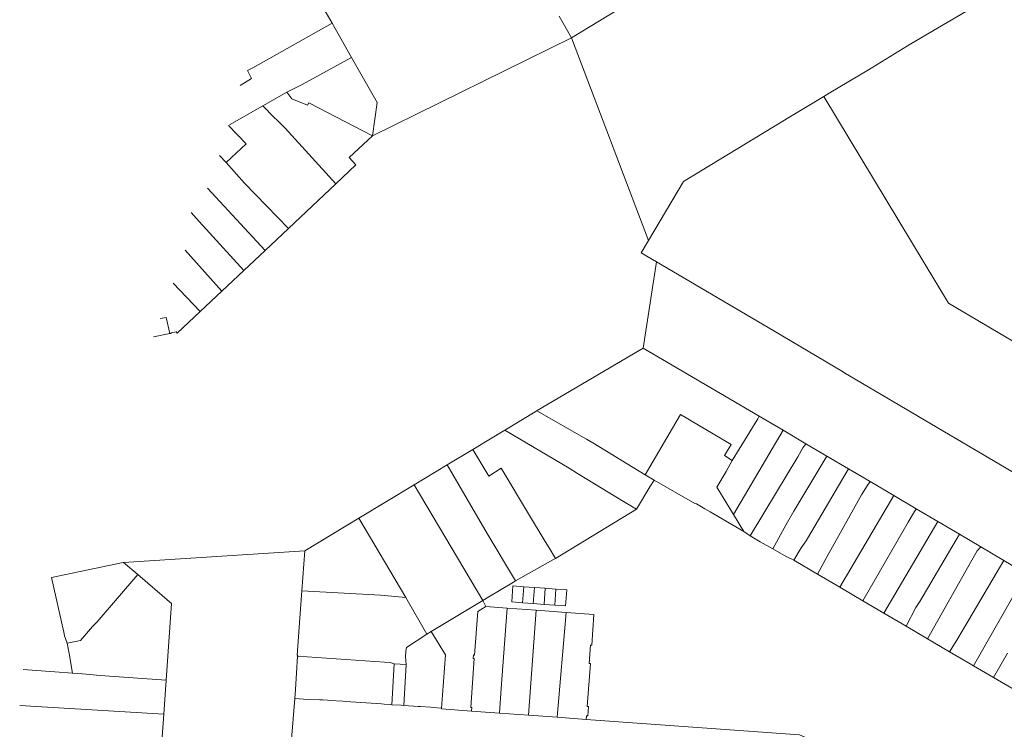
# Model space of a CAD drawing. Header units: metres. Extents: x 135785 to 137489, y 452643 to 455118.
# Tile 33 of 48: x 136255 to 136438, y 454349 to 454481. Entities that reach past the tile are written whole.
import ezdxf

# ---------------------------------------------------------------- set-up
doc = ezdxf.new("R2010")
doc.units = ezdxf.units.M
doc.layers.add('B-RO-KG-GRENS_PERCEEL-G', color=211, linetype='Continuous', lineweight=9)

msp = doc.modelspace()

# ---------------------------------------------------------------- linework, layer by layer
at = {"layer": 'B-RO-KG-GRENS_PERCEEL-G', "flags": 128}
for points in [[(136357.896, 454477.538), (136374.913, 454487.981)], [(136309.598, 454486.869), (136313.396, 454480.301)], [(136355.585, 454481.579), (136357.896, 454477.538)], [(136431.31, 454482.528), (136424.152, 454478.312)], [(136296.324, 454468.719), (136298.398, 454470.023), (136297.644, 454471.501), (136298.637, 454471.979), (136313.396, 454480.301)], [(136313.396, 454480.301), (136317.019, 454473.926)], [(136420.385, 454476.061), (136420.701, 454476.25), (136424.152, 454478.312)], [(136320.916, 454459.336), (136357.896, 454477.538)], [(136357.896, 454477.538), (136372.198, 454439.852)], [(136420.385, 454476.061), (136413.09, 454471.637), (136405.804, 454467.27)], [(136317.019, 454473.926), (136307.839, 454468.879), (136304.987, 454467.432)], [(136317.019, 454473.926), (136321.797, 454465.52), (136320.916, 454459.336)], [(136304.987, 454467.432), (136300.543, 454464.901)], [(136304.987, 454467.432), (136305.918, 454466.239)], [(136405.331, 454466.968), (136404.837, 454466.672)], [(136405.331, 454466.968), (136405.804, 454467.27)], [(136305.918, 454466.239), (136308.814, 454465.015), (136309.07, 454465.497), (136320.916, 454459.336)], [(136404.837, 454466.672), (136399.836, 454463.673)], [(136503.431, 454373.724), (136503.172, 454373.245), (136485.862, 454382.571), (136490.543, 454391.26), (136427.958, 454428.212), (136404.837, 454466.672)], [(136300.543, 454464.901), (136294.335, 454461.365)], [(136302.628, 454462.762), (136300.543, 454464.901)], [(136398.631, 454462.938), (136399.836, 454463.673)], [(136302.628, 454462.762), (136303.183, 454462.227)], [(136304.636, 454460.763), (136303.183, 454462.227)], [(136398.631, 454462.938), (136378.71, 454450.86)], [(136297.405, 454457.88), (136294.159, 454461.265)], [(136304.636, 454460.763), (136314.084, 454450.431)], [(136293.687, 454454.404), (136297.405, 454457.88)], [(136320.916, 454459.336), (136316.533, 454455.301), (136317.784, 454453.916), (136314.084, 454450.431)], [(136292.471, 454455.672), (136293.687, 454454.404)], [(136293.687, 454454.404), (136297.128, 454450.56), (136305.266, 454442.127)], [(136314.084, 454450.431), (136305.266, 454442.127)], [(136372.198, 454439.852), (136378.71, 454450.86)], [(136290.257, 454449.577), (136300.918, 454438.032)], [(136287.196, 454445.065), (136288.666, 454443.427)], [(136296.962, 454434.306), (136288.666, 454443.427)], [(136305.266, 454442.127), (136300.918, 454438.032)], [(136370.86, 454437.59), (136372.198, 454439.852)], [(136286.069, 454438.053), (136292.889, 454430.469)], [(136300.918, 454438.032), (136296.962, 454434.306)], [(136373.695, 454435.909), (136370.86, 454437.59)], [(136373.695, 454435.909), (136371.212, 454419.842)], [(136395.53, 454423.05), (136373.695, 454435.909)], [(136296.962, 454434.306), (136292.889, 454430.469)], [(136288.843, 454426.659), (136283.844, 454431.93)], [(136292.889, 454430.469), (136288.843, 454426.659)], [(136288.843, 454426.659), (136284.582, 454422.646), (136284.394, 454422.864), (136283.454, 454422.682), (136283.469, 454422.602), (136283.201, 454422.547)], [(136281.449, 454425.338), (136282.513, 454425.574), (136283.201, 454422.547)], [(136408.525, 454415.344), (136408.272, 454415.494), (136395.53, 454423.05)], [(136283.201, 454422.547), (136280.214, 454421.939)], [(136351.511, 454408.225), (136371.212, 454419.842)], [(136392.776, 454407.224), (136371.212, 454419.842)], [(136466.121, 454381.292), (136449.118, 454391.363), (136408.525, 454415.344)], [(136345.486, 454404.566), (136351.428, 454408.175)], [(136351.428, 454408.175), (136351.511, 454408.225)], [(136360.656, 454402.926), (136351.428, 454408.175)], [(136371.601, 454396.291), (136378.164, 454407.478)], [(136387.612, 454401.949), (136378.164, 454407.478)], [(136389.079, 454401.091), (136392.522, 454406.73)], [(136392.522, 454406.73), (136392.776, 454407.224)], [(136397.237, 454404.59), (136392.776, 454407.224)], [(136339.524, 454400.971), (136345.486, 454404.566)], [(136357.464, 454397.504), (136345.486, 454404.566)], [(136360.656, 454402.926), (136361.861, 454402.224)], [(136388.024, 454388.91), (136397.237, 454404.59)], [(136401.486, 454402.082), (136397.237, 454404.59)], [(136361.861, 454402.224), (136371.601, 454396.291)], [(136386.34, 454399.853), (136387.612, 454401.949)], [(136387.773, 454398.951), (136389.079, 454401.091)], [(136400.916, 454401.284), (136399.974, 454399.625)], [(136400.916, 454401.284), (136401.486, 454402.082)], [(136405.367, 454399.79), (136401.486, 454402.082)], [(136334.805, 454398.126), (136339.524, 454400.971)], [(136339.524, 454400.971), (136342.516, 454396.057), (136344.791, 454397.533), (136349.906, 454389.012)], [(136387.773, 454398.951), (136386.34, 454399.853)], [(136393.835, 454389.499), (136399.974, 454399.625)], [(136399.254, 454389.536), (136405.367, 454399.79)], [(136409.365, 454397.43), (136405.367, 454399.79)], [(136328.673, 454394.429), (136334.805, 454398.126)], [(136342.213, 454385.377), (136334.805, 454398.126)], [(136358.992, 454396.554), (136357.464, 454397.504)], [(136386.647, 454396.924), (136387.773, 454398.951)], [(136401.977, 454384.735), (136409.365, 454397.43)], [(136413.449, 454395.018), (136409.365, 454397.43)], [(136358.992, 454396.554), (136367.87, 454391.136)], [(136371.601, 454396.291), (136373.279, 454395.32)], [(136386.647, 454396.924), (136384.942, 454393.994)], [(136318.367, 454388.215), (136328.673, 454394.429)], [(136341.42, 454372.9), (136328.673, 454394.429)], [(136370.006, 454389.926), (136372.469, 454394.063)], [(136372.469, 454394.063), (136373.279, 454395.32)], [(136373.279, 454395.32), (136380.851, 454390.941)], [(136388.024, 454388.91), (136384.942, 454393.994)], [(136412.849, 454394.218), (136411.815, 454392.593)], [(136412.849, 454394.218), (136413.449, 454395.018)], [(136417.825, 454392.434), (136413.449, 454395.018)], [(136411.815, 454392.593), (136406.101, 454382.327)], [(136407.799, 454375.375), (136417.825, 454392.434)], [(136421.96, 454389.993), (136417.825, 454392.434)], [(136367.87, 454391.136), (136370.006, 454389.926)], [(136380.851, 454390.941), (136381.138, 454390.919)], [(136381.138, 454390.919), (136382.715, 454389.983)], [(136308.307, 454382.15), (136318.367, 454388.215)], [(136327.074, 454373.479), (136318.367, 454388.215)], [(136349.906, 454389.012), (136353.027, 454383.88)], [(136354.918, 454380.757), (136370.006, 454389.926)], [(136382.715, 454389.983), (136383.663, 454389.39)], [(136383.663, 454389.39), (136389.951, 454385.73)], [(136389.951, 454385.73), (136388.024, 454388.91)], [(136391.132, 454384.951), (136393.835, 454389.499)], [(136399.254, 454389.536), (136397.832, 454387.067)], [(136421.47, 454389.144), (136420.465, 454387.46)], [(136421.47, 454389.144), (136421.96, 454389.993)], [(136426.021, 454387.595), (136421.96, 454389.993)], [(136397.832, 454387.067), (136395.306, 454382.519)], [(136420.465, 454387.46), (136412.042, 454372.883)], [(136415.979, 454370.57), (136426.021, 454387.595)], [(136430.006, 454385.242), (136426.021, 454387.595)], [(136347.495, 454376.544), (136342.213, 454385.377)], [(136389.951, 454385.73), (136391.132, 454384.951)], [(136391.132, 454384.951), (136392.987, 454383.844)], [(136401.552, 454383.993), (136401.977, 454384.735)], [(136430.006, 454385.242), (136422.665, 454372.714)], [(136433.996, 454382.886), (136430.006, 454385.242)], [(136353.027, 454383.88), (136353.769, 454382.726)], [(136353.769, 454382.726), (136354.918, 454380.757)], [(136392.987, 454383.844), (136395.306, 454382.519)], [(136399.209, 454380.42), (136400.565, 454382.735)], [(136400.565, 454382.735), (136401.552, 454383.993)], [(136433.327, 454382.147), (136433.996, 454382.886)], [(136438.283, 454380.355), (136433.996, 454382.886)], [(136308.307, 454382.15), (136274.635, 454379.974)], [(136307.749, 454374.719), (136308.307, 454382.15)], [(136395.306, 454382.519), (136397.783, 454381.104)], [(136399.209, 454380.42), (136397.783, 454381.104)], [(136405.611, 454381.491), (136403.661, 454377.805)], [(136405.611, 454381.491), (136406.101, 454382.327)], [(136432.294, 454380.437), (136433.327, 454382.147)], [(136261.202, 454377.213), (136274.564, 454379.969)], [(136274.635, 454379.974), (136274.564, 454379.969)], [(136274.635, 454379.974), (136277.267, 454377.721)], [(136347.495, 454376.544), (136354.398, 454380.45)], [(136354.918, 454380.757), (136354.398, 454380.45)], [(136399.209, 454380.42), (136403.661, 454377.805)], [(136424.078, 454365.813), (136432.294, 454380.437)], [(136438.283, 454380.355), (136429.521, 454365.567)], [(136442.672, 454377.764), (136438.283, 454380.355)], [(136263.519, 454367.041), (136261.202, 454377.213)], [(136269.724, 454368.977), (136277.267, 454377.721)], [(136277.267, 454377.721), (136283.142, 454372.692), (136283.519, 454372.387), (136282.526, 454358.076)], [(136403.661, 454377.805), (136407.799, 454375.375)], [(136342.557, 454373.582), (136347.137, 454376.331)], [(136348.8, 454372.494), (136346.81, 454372.64), (136347.02, 454375.63), (136349.02, 454375.486)], [(136347.495, 454376.544), (136347.137, 454376.331)], [(136349.02, 454375.486), (136348.8, 454372.494)], [(136349.02, 454375.486), (136351.01, 454375.342)], [(136407.799, 454375.375), (136412.042, 454372.883)], [(136307.749, 454374.719), (136307.367, 454369.645), (136306.911, 454362.732), (136306.991, 454362.721), (136306.98, 454362.555)], [(136322.384, 454373.886), (136307.749, 454374.719)], [(136322.384, 454373.886), (136327.074, 454373.479)], [(136341.42, 454372.9), (136342.557, 454373.582)], [(136350.8, 454372.348), (136351.01, 454375.342)], [(136351.01, 454375.342), (136353.01, 454375.198)], [(136352.79, 454372.202), (136353.01, 454375.198)], [(136353.01, 454375.198), (136355, 454375.054)], [(136355, 454375.054), (136354.79, 454372.056)], [(136355, 454375.054), (136357, 454374.91), (136356.78, 454371.91), (136354.79, 454372.056)], [(136432.616, 454360.789), (136440.96, 454375.309)], [(136327.074, 454373.479), (136331.015, 454366.658)], [(136331.825, 454367.144), (136341.42, 454372.9)], [(136341.98, 454371.79), (136340.46, 454370.87), (136339.86, 454362.77), (136339.65, 454362.78), (136339.6, 454362.13), (136339.82, 454362.11), (136339.159, 454353.029), (136339.37, 454353.02), (136339.32, 454352.36)], [(136341.42, 454372.9), (136341.98, 454371.79)], [(136341.98, 454371.79), (136345.91, 454371.503)], [(136350.8, 454372.348), (136348.8, 454372.494)], [(136352.79, 454372.202), (136350.8, 454372.348)], [(136354.79, 454372.056), (136352.79, 454372.202)], [(136412.042, 454372.883), (136415.979, 454370.57)], [(136421.938, 454371.636), (136422.665, 454372.714)], [(136344.49, 454351.98), (136344.821, 454356.532), (136345.91, 454371.503)], [(136345.91, 454371.503), (136351.3, 454371.11)], [(136351.3, 454371.11), (136349.88, 454351.59)], [(136351.3, 454371.11), (136356.877, 454370.706)], [(136355.25, 454351.2), (136356.877, 454370.706)], [(136356.877, 454370.706), (136362.07, 454370.33), (136361.66, 454364.61), (136361.44, 454364.63), (136361.19, 454361.21), (136361.41, 454361.2), (136360.83, 454353.22), (136361.04, 454353.2), (136360.91, 454351.45), (136360.7, 454351.46), (136360.65, 454350.81)], [(136415.979, 454370.57), (136420.1, 454368.15)], [(136421.938, 454371.636), (136420.1, 454368.15)], [(136266.605, 454365.493), (136268.854, 454368.051)], [(136268.854, 454368.051), (136269.724, 454368.977)], [(136420.1, 454368.15), (136424.078, 454365.813)], [(136263.669, 454366.344), (136263.519, 454367.041)], [(136263.669, 454366.344), (136264.115, 454364.995)], [(136331.015, 454366.658), (136327.239, 454364.149), (136327.127, 454363.536)], [(136331.015, 454366.658), (136331.825, 454367.144)], [(136331.825, 454367.144), (136334.45, 454362.8), (136333.728, 454352.886)], [(136264.115, 454364.995), (136266.605, 454365.493)], [(136264.514, 454363.086), (136264.115, 454364.995)], [(136424.078, 454365.813), (136428.201, 454363.391)], [(136428.201, 454363.391), (136429.521, 454365.567)], [(136264.514, 454363.086), (136265.138, 454359.382)], [(136306.586, 454356.389), (136306.98, 454362.555)], [(136306.98, 454362.555), (136323.155, 454361.446)], [(136327.014, 454362.508), (136327.127, 454363.536)], [(136428.201, 454363.391), (136432.028, 454361.133)], [(136438.942, 454363.147), (136436.365, 454358.597)], [(136323.155, 454361.446), (136324.204, 454361.383)], [(136324.204, 454361.383), (136324.923, 454361.149)], [(136324.923, 454361.149), (136324.502, 454353.533)], [(136324.923, 454361.149), (136327.182, 454360.999)], [(136327.182, 454360.999), (136326.739, 454353.39)], [(136327.182, 454360.999), (136327.014, 454362.508)], [(136432.616, 454360.789), (136432.028, 454361.133)], [(136436.365, 454358.597), (136432.616, 454360.789)], [(136255.931, 454360.101), (136260.14, 454359.762)], [(136260.14, 454359.762), (136261.824, 454359.621)], [(136261.824, 454359.621), (136265.138, 454359.382)], [(136265.138, 454359.382), (136266.967, 454359.25)], [(136266.967, 454359.25), (136270.277, 454358.973)], [(136270.277, 454358.973), (136282.526, 454358.076)], [(136282.526, 454358.076), (136282.087, 454351.757)], [(136440.473, 454356.195), (136436.365, 454358.597)], [(136306.449, 454354.678), (136306.586, 454356.389)], [(136255.311, 454353.408), (136282.087, 454351.757)], [(136305.483, 454342.625), (136306.449, 454354.678)], [(136308.044, 454354.57), (136306.449, 454354.678)], [(136311.124, 454354.436), (136308.044, 454354.57)], [(136311.124, 454354.436), (136311.624, 454354.425)], [(136312.555, 454354.368), (136311.624, 454354.425)], [(136312.555, 454354.368), (136312.98, 454354.332)], [(136315.367, 454354.216), (136312.98, 454354.332)], [(136315.367, 454354.216), (136315.868, 454354.155)], [(136322.601, 454353.687), (136315.868, 454354.155)], [(136322.601, 454353.687), (136323.086, 454353.646)], [(136323.987, 454353.579), (136323.086, 454353.646)], [(136323.987, 454353.579), (136324.502, 454353.533)], [(136326.228, 454353.447), (136324.502, 454353.533)], [(136326.228, 454353.447), (136326.739, 454353.39)], [(136282.087, 454351.757), (136281.62, 454345.026)], [(136329.37, 454353.227), (136326.739, 454353.39)], [(136329.37, 454353.227), (136329.835, 454353.176)], [(136331.773, 454353.069), (136329.835, 454353.176)], [(136331.773, 454353.069), (136332.208, 454352.987)], [(136333.728, 454352.886), (136332.208, 454352.987)], [(136333.728, 454352.886), (136333.72, 454352.77), (136339.32, 454352.36)], [(136339.32, 454352.36), (136344.49, 454351.98)], [(136349.88, 454351.59), (136344.49, 454351.98)], [(136349.88, 454351.59), (136355.25, 454351.2)], [(136360.65, 454350.81), (136355.25, 454351.2)], [(136438.63, 454330.98), (136400.3, 454347.92), (136360.65, 454350.81)]]:
    msp.add_lwpolyline(points, dxfattribs=at)

doc.saveas('drawing.dxf')
